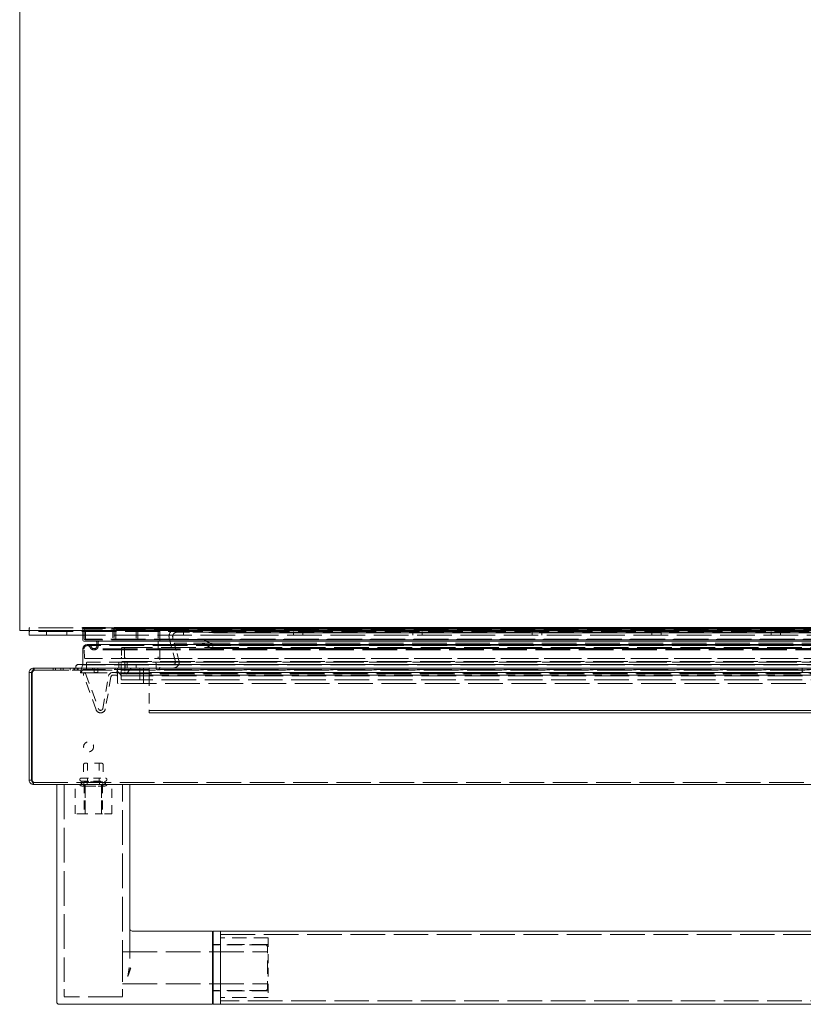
# Model space of a CAD drawing. Extents: x 5.1 to 61.7, y -5.9 to 61.5.
# Tile 13 of 22: x 5.1 to 15.8, y 34.6 to 48.1. Entities that reach past the tile are written whole.
import ezdxf

# ---------------------------------------------------------------- set-up
doc = ezdxf.new("R2010")
doc.units = 0
doc.header["$MEASUREMENT"] = 0
doc.linetypes.add('DASHED', pattern=[15, 12, -3])

msp = doc.modelspace()

# ---------------------------------------------------------------- linework, layer by layer
at = {"color": 7, "lineweight": 13}
for p, q in [((5.064169, 39.712044), (5.064169, 61.491642)), ((5.064169, 39.712044), (28.944169, 39.712044)), ((5.193701, 39.651211), (5.193701, 39.712044)), ((5.923725, 39.651211), (5.193701, 39.651211)), ((5.923705, 39.582736), (5.923705, 39.712044)), ((28.068699, 39.567737), (5.938705, 39.567737)), ((28.021697, 39.523736), (5.985705, 39.523736)), ((6.118198, 39.523736), (6.118198, 39.552737)), ((5.923705, 39.250147), (5.923705, 39.461737)), ((28.138702, 39.250147), (5.868701, 39.250147)), ((5.223601, 39.140245), (5.193701, 39.140245)), ((5.193701, 37.670048), (5.193701, 39.140245)), ((5.223601, 37.670048), (5.223601, 39.140245)), ((5.233601, 37.670048), (5.233601, 39.140245)), ((5.253601, 39.200146), (5.263601, 39.200146)), ((5.253601, 39.200146), (5.253601, 39.192104)), ((28.7438, 39.200146), (5.263601, 39.200146)), ((5.828701, 39.200146), (5.828701, 39.210147)), ((5.828701, 39.200146), (5.828701, 39.210147)), ((5.828701, 39.200146), (5.828701, 39.210147)), ((5.223601, 37.670048), (5.193701, 37.670048)), ((5.253601, 37.610147), (5.253346, 37.610152)), ((5.253442, 37.610147), (5.253601, 37.610147)), ((5.253601, 37.610147), (5.253446, 37.610147)), ((28.753801, 37.610147), (5.253601, 37.610147)), ((5.5687, 34.998681), (5.5687, 37.610147)), ((5.5687, 37.610147), (5.598701, 37.610147)), ((6.5387, 37.610147), (5.598701, 37.610147)), ((6.568701, 37.610147), (6.5387, 37.610147)), ((6.568701, 37.610147), (6.568701, 35.236643)), ((7.6937, 35.610147), (6.598701, 35.610147)), ((7.6937, 35.110147), (7.6937, 35.610147)), ((7.703701, 35.610147), (7.703701, 35.110147)), ((7.8037, 35.610147), (7.703701, 35.610147)), ((7.8037, 34.610149), (7.8037, 35.610147)), ((7.8037, 35.610147), (26.364518, 35.610147)), ((7.8037, 35.110147), (7.8037, 35.610147)), ((7.703701, 35.422647), (7.6937, 35.422647)), ((6.555003, 35.090397), (6.550697, 35.062693)), ((7.6937, 34.610149), (7.6937, 35.110147)), ((7.703701, 35.110147), (7.703701, 34.610149)), ((7.8037, 34.610149), (7.8037, 35.110147)), ((5.5687, 34.640147), (5.5687, 34.998681)), ((6.565114, 35.066528), (6.559645, 35.050217)), ((7.703701, 34.797647), (7.6937, 34.797647)), ((7.6937, 34.610149), (5.598701, 34.610149)), ((7.8037, 34.610149), (7.703701, 34.610149)), ((7.8037, 34.610149), (26.364518, 34.610149))]:
    msp.add_line(p, q, dxfattribs=at)
at = {"color": 7, "linetype": 'DASHED', "lineweight": 13, "ltscale": 0.000968}
msp.add_line((5.193701, 39.712044), (5.193701, 39.750746), dxfattribs=at)
at = {"color": 7, "linetype": 'DASHED', "lineweight": 13, "ltscale": 0.03937}
for p, q in [((28.823701, 39.750746), (5.193701, 39.750746)), ((28.823701, 39.702946), (5.193701, 39.702946)), ((28.823701, 39.69901), (5.193701, 39.69901)), ((28.083698, 39.753735), (5.923705, 39.753735)), ((28.083698, 39.753735), (5.923705, 39.753735)), ((28.083698, 39.741663), (5.923705, 39.741663)), ((28.083698, 39.741663), (5.923705, 39.741663)), ((28.083717, 39.651211), (5.923725, 39.651211)), ((28.076626, 39.748737), (5.930777, 39.748737)), ((28.048696, 39.733735), (5.958705, 39.733735)), ((28.041199, 39.719236), (5.966205, 39.719236)), ((27.493483, 39.751736), (6.513919, 39.751736)), ((27.493483, 39.751736), (6.513919, 39.751736)), ((27.493483, 39.731736), (6.513919, 39.731736)), ((27.493483, 39.731736), (6.513919, 39.731736)), ((27.341972, 39.744537), (6.665432, 39.744537)), ((27.341972, 39.744537), (6.665432, 39.744537)), ((27.193483, 39.751736), (6.813919, 39.751736)), ((27.193483, 39.751736), (6.813919, 39.751736)), ((27.193483, 39.731736), (6.813919, 39.731736)), ((27.193483, 39.731736), (6.813919, 39.731736)), ((26.796642, 39.740146), (7.210761, 39.740146)), ((26.796642, 39.690148), (7.210761, 39.690148)), ((7.708701, 39.680147), (26.298701, 39.680147)), ((26.298701, 39.680147), (7.708701, 39.680147)), ((28.048696, 39.587734), (5.958705, 39.587734)), ((28.041199, 39.594236), (5.966205, 39.594236)), ((28.021697, 39.523736), (5.985705, 39.523736)), ((27.857205, 39.567737), (6.150198, 39.567737)), ((27.618483, 39.587734), (6.38892, 39.587734)), ((27.318483, 39.587734), (6.68892, 39.587734)), ((26.847505, 39.588147), (7.159898, 39.588147)), ((26.834106, 39.538146), (7.173296, 39.538146)), ((28.021697, 39.506735), (5.985705, 39.506735)), ((28.021697, 39.506735), (5.985705, 39.506735)), ((27.929205, 39.464736), (6.078198, 39.464736)), ((27.929205, 39.464736), (6.078198, 39.464736)), ((27.929205, 39.447735), (6.078198, 39.447735)), ((27.929205, 39.447735), (6.078198, 39.447735)), ((27.5437, 39.480735), (6.463701, 39.480735)), ((7.683701, 39.468864), (26.323701, 39.468864)), ((26.323701, 39.468864), (7.683701, 39.468864)), ((7.708701, 39.512166), (26.298701, 39.512166)), ((26.298701, 39.512166), (7.708701, 39.512166)), ((28.045698, 39.330735), (5.961705, 39.330735)), ((28.018698, 39.280737), (5.988705, 39.280737)), ((27.533701, 39.290147), (6.473701, 39.290147)), ((27.533701, 39.290147), (6.473701, 39.290147)), ((27.493702, 39.330735), (6.513701, 39.330735)), ((27.476201, 39.280737), (6.531201, 39.280737)), ((5.263601, 39.170249), (28.7438, 39.170249)), ((28.178701, 39.200146), (5.828701, 39.200146)), ((28.109698, 39.135735), (5.897705, 39.135735)), ((28.109698, 39.135735), (5.897705, 39.135735)), ((28.083698, 39.242736), (5.923705, 39.242736)), ((28.083698, 39.242736), (5.923705, 39.242736)), ((28.083698, 39.180735), (5.923705, 39.180735)), ((27.533701, 39.123146), (6.473701, 39.123146)), ((27.533701, 39.123146), (6.473701, 39.123146)), ((6.828701, 39.140147), (27.1787, 39.140147)), ((27.1787, 39.140147), (6.828701, 39.140147)), ((27.1787, 39.140147), (6.828701, 39.140147)), ((27.058701, 39.174735), (6.948701, 39.174735)), ((27.058701, 39.174735), (6.948701, 39.174735)), ((27.598702, 38.990147), (6.408701, 38.990147)), ((27.553701, 39.093147), (6.453701, 39.093147)), ((27.548701, 39.040148), (6.458702, 39.040148)), ((27.1787, 39.105148), (6.828701, 39.105148)), ((6.828701, 38.622927), (27.1787, 38.622927)), ((27.1787, 38.622927), (6.828701, 38.622927)), ((6.828701, 38.587928), (27.1787, 38.587928)), ((27.1787, 38.587928), (6.828701, 38.587928)), ((28.753801, 37.640047), (5.253601, 37.640047)), ((5.6687, 37.610147), (5.6687, 35.015283)), ((6.4687, 35.015283), (6.4687, 37.610147)), ((7.8037, 35.563148), (26.364518, 35.563148)), ((6.4687, 35.328648), (8.4437, 35.328648)), ((6.4687, 34.891646), (8.4437, 34.891646)), ((6.4687, 34.710145), (5.6687, 34.710145)), ((26.364518, 34.657146), (7.8037, 34.657146))]:
    msp.add_line(p, q, dxfattribs=at)
at = {"color": 7, "linetype": 'DASHED', "lineweight": 13, "ltscale": 0.001195}
for p, q in [((5.428201, 39.69901), (5.428201, 39.651211)), ((5.709201, 39.69901), (5.709201, 39.651211)), ((7.298701, 39.69901), (7.298701, 39.651211)), ((8.798701, 39.69901), (8.798701, 39.651211)), ((8.927701, 39.69901), (8.927701, 39.651211)), ((10.427701, 39.69901), (10.427701, 39.651211)), ((10.556701, 39.69901), (10.556701, 39.651211)), ((12.056701, 39.69901), (12.056701, 39.651211)), ((12.185701, 39.69901), (12.185701, 39.651211)), ((13.685702, 39.69901), (13.685702, 39.651211)), ((13.814701, 39.69901), (13.814701, 39.651211)), ((15.314701, 39.69901), (15.314701, 39.651211)), ((15.443702, 39.69901), (15.443702, 39.651211)), ((5.913797, 37.657946), (5.913797, 37.610147)), ((6.223605, 37.657946), (6.223605, 37.610147))]:
    msp.add_line(p, q, dxfattribs=at)
at = {"color": 7, "linetype": 'DASHED', "lineweight": 13, "ltscale": 0.000125}
for p, q in [((5.923705, 39.741663), (5.92017, 39.7452)), ((5.927241, 39.752269), (5.930777, 39.748737)), ((5.954002, 39.138438), (5.958701, 39.140147))]:
    msp.add_line(p, q, dxfattribs=at)
at = {"color": 7, "linetype": 'DASHED', "lineweight": 13, "ltscale": 0.00074}
msp.add_line((5.923705, 39.712044), (5.923705, 39.741663), dxfattribs=at)
at = {"color": 7, "linetype": 'DASHED', "lineweight": 13, "ltscale": 0.0029}
for p, q in [((5.943704, 39.602736), (5.943704, 39.718736)), ((6.35392, 39.718736), (6.35392, 39.602736))]:
    msp.add_line(p, q, dxfattribs=at)
at = {"color": 7, "linetype": 'DASHED', "lineweight": 13, "ltscale": 0.002875}
for p, q in [((5.961205, 39.599235), (5.961205, 39.714235)), ((6.336205, 39.714235), (6.336205, 39.599235))]:
    msp.add_line(p, q, dxfattribs=at)
at = {"color": 7, "linetype": 'DASHED', "lineweight": 13, "ltscale": 0.002725}
for p, q in [((6.373919, 39.602736), (6.373919, 39.711729)), ((6.653919, 39.711729), (6.653919, 39.602736))]:
    msp.add_line(p, q, dxfattribs=at)
at = {"color": 7, "linetype": 'DASHED', "lineweight": 13, "ltscale": 0.00272}
for p, q in [((6.673919, 39.602736), (6.673919, 39.711518)), ((6.95392, 39.711518), (6.95392, 39.602736))]:
    msp.add_line(p, q, dxfattribs=at)
at = {"color": 7, "linetype": 'DASHED', "lineweight": 13, "ltscale": 0.013252}
msp.add_line((6.973702, 39.729826), (6.973702, 39.199735), dxfattribs=at)
at = {"color": 7, "linetype": 'DASHED', "lineweight": 13, "ltscale": 0.011199}
msp.add_line((7.658701, 39.740146), (7.210761, 39.740146), dxfattribs=at)
at = {"color": 7, "linetype": 'DASHED', "lineweight": 13, "ltscale": 0.009591}
msp.add_line((7.594401, 39.690148), (7.210761, 39.690148), dxfattribs=at)
at = {"color": 7, "linetype": 'DASHED', "lineweight": 13, "ltscale": 0.002868}
for p, q in [((7.708701, 39.680147), (7.594401, 39.690148)), ((7.708701, 39.680147), (7.594401, 39.690148)), ((7.594401, 39.690148), (7.708701, 39.680147))]:
    msp.add_line(p, q, dxfattribs=at)
at = {"color": 7, "linetype": 'DASHED', "lineweight": 13, "ltscale": 0.00025}
for p, q in [((7.708701, 39.690148), (7.708701, 39.680147)), ((7.708701, 39.690148), (7.708701, 39.680147)), ((7.708701, 39.680147), (7.708701, 39.690148)), ((5.886202, 37.682947), (5.886202, 37.672946)), ((6.251201, 37.682947), (6.251201, 37.672946))]:
    msp.add_line(p, q, dxfattribs=at)
at = {"color": 7, "linetype": 'DASHED', "lineweight": 13, "ltscale": 0.000475}
msp.add_line((6.118198, 39.504736), (6.118198, 39.523736), dxfattribs=at)
at = {"color": 7, "linetype": 'DASHED', "lineweight": 13, "ltscale": 0.0012}
msp.add_line((6.135199, 39.504736), (6.135199, 39.552737), dxfattribs=at)
at = {"color": 7, "linetype": 'DASHED', "lineweight": 13, "ltscale": 0.005175}
msp.add_line((6.95392, 39.552737), (6.95392, 39.345737), dxfattribs=at)
at = {"color": 7, "linetype": 'DASHED', "lineweight": 13, "ltscale": 0.008121}
for p, q in [((7.188583, 39.287912), (7.104509, 39.601676)), ((7.188583, 39.287912), (7.104509, 39.601676)), ((7.104509, 39.601676), (7.188583, 39.287912))]:
    msp.add_line(p, q, dxfattribs=at)
at = {"color": 7, "linetype": 'DASHED', "lineweight": 13, "ltscale": 0.000685}
for p, q in [((7.152805, 39.614618), (7.159898, 39.588147)), ((7.152805, 39.614618), (7.159898, 39.588147)), ((7.159898, 39.588147), (7.152805, 39.614618))]:
    msp.add_line(p, q, dxfattribs=at)
at = {"color": 7, "linetype": 'DASHED', "lineweight": 13, "ltscale": 0.009693}
msp.add_line((7.159898, 39.588147), (7.547624, 39.588147), dxfattribs=at)
at = {"color": 7, "linetype": 'DASHED', "lineweight": 13, "ltscale": 0.006142}
for p, q in [((7.173296, 39.538146), (7.236878, 39.300854)), ((7.173296, 39.538146), (7.236878, 39.300854)), ((7.236878, 39.300854), (7.173296, 39.538146))]:
    msp.add_line(p, q, dxfattribs=at)
at = {"color": 7, "linetype": 'DASHED', "lineweight": 13, "ltscale": 0.009358}
msp.add_line((7.547624, 39.538146), (7.173296, 39.538146), dxfattribs=at)
at = {"color": 7, "linetype": 'DASHED', "lineweight": 13, "ltscale": 0.003062}
for p, q in [((7.683701, 39.468864), (7.577625, 39.530109)), ((7.683701, 39.468864), (7.577625, 39.530109)), ((7.577625, 39.530109), (7.683701, 39.468864)), ((7.602624, 39.57341), (7.708701, 39.512166)), ((7.602624, 39.57341), (7.708701, 39.512166)), ((7.708701, 39.512166), (7.602624, 39.57341))]:
    msp.add_line(p, q, dxfattribs=at)
at = {"color": 7, "linetype": 'DASHED', "lineweight": 13, "ltscale": 5.9e-05}
msp.add_line((5.940766, 39.459397), (5.940706, 39.461737), dxfattribs=at)
at = {"color": 7, "linetype": 'DASHED', "lineweight": 13, "ltscale": 0.002865}
msp.add_line((5.946725, 39.344956), (5.940766, 39.459397), dxfattribs=at)
at = {"color": 7, "linetype": 'DASHED', "lineweight": 13, "ltscale": 0.003}
for p, q in [((6.453701, 39.470734), (6.453701, 39.350735)), ((6.493701, 39.350735), (6.493701, 39.470734))]:
    msp.add_line(p, q, dxfattribs=at)
at = {"color": 7, "linetype": 'DASHED', "lineweight": 13, "ltscale": 0.00125}
for p, q in [((7.708701, 39.512166), (7.683701, 39.468864)), ((7.708701, 39.512166), (7.683701, 39.468864)), ((7.683701, 39.468864), (7.708701, 39.512166)), ((6.503701, 39.250147), (6.503701, 39.200146)), ((6.503701, 39.250147), (6.503701, 39.200146)), ((6.503701, 39.200146), (6.503701, 39.250147)), ((6.653701, 39.200146), (6.653701, 39.250147)), ((6.653701, 39.200146), (6.653701, 39.250147)), ((6.653701, 39.250147), (6.653701, 39.200146)), ((6.130812, 39.140147), (6.080812, 39.140147))]:
    msp.add_line(p, q, dxfattribs=at)
at = {"color": 7, "linetype": 'DASHED', "lineweight": 13, "ltscale": 0.015875}
msp.add_line((5.868701, 39.250147), (6.503701, 39.250147), dxfattribs=at)
at = {"color": 7, "linetype": 'DASHED', "lineweight": 13, "ltscale": 0.000185}
msp.add_line((5.923705, 39.242736), (5.923705, 39.250147), dxfattribs=at)
at = {"color": 7, "linetype": 'DASHED', "lineweight": 13, "ltscale": 0.002125}
msp.add_line((5.973705, 39.265735), (5.973705, 39.180735), dxfattribs=at)
at = {"color": 7, "linetype": 'DASHED', "lineweight": 13, "ltscale": 0.002015}
for p, q in [((6.416201, 39.200146), (6.416201, 39.280737)), ((6.531201, 39.280737), (6.531201, 39.200146))]:
    msp.add_line(p, q, dxfattribs=at)
at = {"color": 7, "linetype": 'DASHED', "lineweight": 13, "ltscale": 0.00285}
for p, q in [((6.447201, 39.149646), (6.447201, 39.263647)), ((6.500201, 39.263647), (6.500201, 39.149646))]:
    msp.add_line(p, q, dxfattribs=at)
at = {"color": 7, "linetype": 'DASHED', "lineweight": 13, "ltscale": 0.00165}
for p, q in [((6.923701, 39.199735), (6.923701, 39.265735)), ((5.916641, 37.590147), (5.982642, 37.590147)), ((6.15476, 37.590147), (6.220761, 37.590147))]:
    msp.add_line(p, q, dxfattribs=at)
at = {"color": 7, "linetype": 'DASHED', "lineweight": 13, "ltscale": 0.000748}
for p, q in [((5.223601, 39.140245), (5.193701, 39.140245)), ((5.223601, 39.140245), (5.193701, 39.140245)), ((5.223601, 39.140245), (5.193701, 39.140245)), ((5.193701, 37.670048), (5.223601, 37.670048)), ((5.223601, 37.670048), (5.193701, 37.670048)), ((5.193701, 37.670048), (5.223601, 37.670048)), ((5.253601, 37.640047), (5.253601, 37.610147)), ((5.253601, 37.640047), (5.253601, 37.610147)), ((5.253601, 37.640047), (5.253601, 37.610147)), ((5.253601, 37.640047), (5.253601, 37.610147)), ((5.904157, 37.640047), (5.904157, 37.610147)), ((5.904157, 37.640047), (5.904157, 37.610147)), ((5.986429, 37.640047), (5.986429, 37.610147)), ((5.986429, 37.640047), (5.986429, 37.610147)), ((5.986429, 37.640047), (5.986429, 37.610147)), ((5.986429, 37.640047), (5.986429, 37.610147)), ((6.150974, 37.640047), (6.150974, 37.610147)), ((6.150974, 37.640047), (6.150974, 37.610147)), ((6.150974, 37.640047), (6.150974, 37.610147)), ((6.150974, 37.640047), (6.150974, 37.610147)), ((6.233247, 37.640047), (6.233247, 37.610147)), ((6.233247, 37.640047), (6.233247, 37.610147))]:
    msp.add_line(p, q, dxfattribs=at)
at = {"color": 7, "linetype": 'DASHED', "lineweight": 13, "ltscale": 0.000747}
for p, q in [((5.253601, 39.200146), (5.253601, 39.170249)), ((5.253601, 39.200146), (5.253601, 39.170249)), ((5.253601, 39.200146), (5.253601, 39.170249)), ((5.263601, 39.170249), (5.263601, 39.200146)), ((5.263601, 39.170249), (5.263601, 39.200146)), ((5.263601, 39.170249), (5.263601, 39.200146)), ((5.263601, 39.170249), (5.263601, 39.200146)), ((5.518702, 39.200146), (5.518702, 39.170249)), ((5.550417, 39.200146), (5.550417, 39.170249)), ((5.623701, 39.200146), (5.623701, 39.170249)), ((5.655417, 39.200146), (5.655417, 39.170249)), ((5.754498, 39.170249), (5.754498, 39.200146)), ((5.754498, 39.170249), (5.754498, 39.200146)), ((5.80046, 39.170249), (5.80046, 39.200146)), ((5.80046, 39.170249), (5.80046, 39.200146)), ((5.814602, 39.170249), (5.814602, 39.200146)), ((5.814602, 39.170249), (5.814602, 39.200146)), ((5.848701, 39.200146), (5.848701, 39.170249)), ((5.848701, 39.200146), (5.848701, 39.170249)), ((5.860564, 39.170249), (5.860564, 39.200146)), ((5.860564, 39.170249), (5.860564, 39.200146)), ((5.973702, 39.170249), (5.973702, 39.200146)), ((6.055625, 39.170249), (6.055625, 39.200146)), ((6.055625, 39.170249), (6.055625, 39.200146))]:
    msp.add_line(p, q, dxfattribs=at)
at = {"color": 7, "linetype": 'DASHED', "lineweight": 13, "ltscale": 0.000546}
msp.add_line((5.253601, 39.192104), (5.253601, 39.170249), dxfattribs=at)
at = {"color": 7, "linetype": 'DASHED', "lineweight": 13, "ltscale": 0.013671}
msp.add_line((5.253601, 39.170249), (5.80046, 39.170249), dxfattribs=at)
at = {"color": 7, "linetype": 'DASHED', "lineweight": 13, "ltscale": 0.013421}
msp.add_line((5.263601, 39.200146), (5.80046, 39.200146), dxfattribs=at)
at = {"color": 7, "linetype": 'DASHED', "lineweight": 13, "ltscale": 0.004331}
for p, q in [((5.80046, 39.200146), (5.973702, 39.200146)), ((5.80046, 39.170249), (5.973702, 39.170249))]:
    msp.add_line(p, q, dxfattribs=at)
at = {"color": 7, "linetype": 'DASHED', "lineweight": 13, "ltscale": 0.01425}
msp.add_line((6.398701, 39.200146), (5.828701, 39.200146), dxfattribs=at)
at = {"color": 7, "linetype": 'DASHED', "lineweight": 13, "ltscale": 0.002629}
msp.add_line((5.892924, 39.142199), (5.923705, 39.242736), dxfattribs=at)
at = {"color": 7, "linetype": 'DASHED', "lineweight": 13, "ltscale": 0.001186}
msp.add_line((5.923705, 39.180735), (5.90216, 39.138465), dxfattribs=at)
at = {"color": 7, "linetype": 'DASHED', "lineweight": 13, "ltscale": 0.013235}
msp.add_line((5.958701, 39.140147), (6.139769, 38.642667), dxfattribs=at)
at = {"color": 7, "linetype": 'DASHED', "lineweight": 13, "ltscale": 0.0015}
for p, q in [((6.080812, 39.140147), (6.080812, 39.200146)), ((6.130812, 39.200146), (6.130812, 39.140147)), ((6.828701, 39.200146), (6.828701, 39.140147))]:
    msp.add_line(p, q, dxfattribs=at)
at = {"color": 7, "linetype": 'DASHED', "lineweight": 13, "ltscale": 0.000976}
msp.add_line((6.334679, 39.140147), (6.373701, 39.140147), dxfattribs=at)
at = {"color": 7, "linetype": 'DASHED', "lineweight": 13, "ltscale": 0.003269}
for p, q in [((6.453701, 39.093147), (6.367926, 39.191868)), ((6.579476, 39.191868), (6.493701, 39.093147))]:
    msp.add_line(p, q, dxfattribs=at)
at = {"color": 7, "linetype": 'DASHED', "lineweight": 13, "ltscale": 0.005}
for p, q in [((6.398701, 39.000148), (6.398701, 39.200146)), ((6.398701, 39.000148), (6.398701, 39.200146)), ((6.398701, 39.200146), (6.398701, 39.000148))]:
    msp.add_line(p, q, dxfattribs=at)
at = {"color": 7, "linetype": 'DASHED', "lineweight": 13, "ltscale": 0.0035}
for p, q in [((6.448701, 39.190148), (6.448701, 39.050149)), ((6.448701, 39.190148), (6.448701, 39.050149)), ((6.448701, 39.050149), (6.448701, 39.190148)), ((6.703701, 39.050149), (6.703701, 39.190148)), ((6.703701, 39.050149), (6.703701, 39.190148)), ((6.703701, 39.190148), (6.703701, 39.050149))]:
    msp.add_line(p, q, dxfattribs=at)
at = {"color": 7, "linetype": 'DASHED', "lineweight": 13, "ltscale": 0.00475}
for p, q in [((6.753701, 39.190148), (6.753701, 39.000148)), ((6.753701, 39.190148), (6.753701, 39.000148)), ((6.753701, 39.000148), (6.753701, 39.190148))]:
    msp.add_line(p, q, dxfattribs=at)
at = {"color": 7, "linetype": 'DASHED', "lineweight": 13, "ltscale": 0.000625}
msp.add_line((6.828701, 39.165147), (6.828701, 39.140147), dxfattribs=at)
at = {"color": 7, "linetype": 'DASHED', "lineweight": 13, "ltscale": 4.3e-05}
msp.add_line((6.828701, 39.140147), (6.828701, 39.138438), dxfattribs=at)
at = {"color": 7, "linetype": 'DASHED', "lineweight": 13, "ltscale": 0.000961}
msp.add_line((6.828701, 39.099986), (6.828701, 39.138438), dxfattribs=at)
at = {"color": 7, "linetype": 'DASHED', "lineweight": 13, "ltscale": 0.00105}
msp.add_line((15.738701, 39.158147), (15.738701, 39.200146), dxfattribs=at)
at = {"color": 7, "linetype": 'DASHED', "lineweight": 13, "ltscale": 0.012485}
msp.add_line((6.10688, 38.630698), (5.936073, 39.099986), dxfattribs=at)
at = {"color": 7, "linetype": 'DASHED', "lineweight": 13, "ltscale": 0.011242}
msp.add_line((6.197504, 38.647718), (6.27559, 39.090567), dxfattribs=at)
at = {"color": 7, "linetype": 'DASHED', "lineweight": 13, "ltscale": 0.011137}
msp.add_line((6.30933, 39.080356), (6.231973, 38.641641), dxfattribs=at)
at = {"color": 7, "linetype": 'DASHED', "lineweight": 13, "ltscale": 0.000871}
msp.add_line((6.373701, 39.105148), (6.338875, 39.105148), dxfattribs=at)
at = {"color": 7, "linetype": 'DASHED', "lineweight": 13, "ltscale": 0.008375}
msp.add_line((6.743701, 38.990147), (6.408701, 38.990147), dxfattribs=at)
at = {"color": 7, "linetype": 'DASHED', "lineweight": 13, "ltscale": 0.005875}
for p, q in [((6.458702, 39.040148), (6.693702, 39.040148)), ((6.186201, 37.900146), (5.951202, 37.900146))]:
    msp.add_line(p, q, dxfattribs=at)
at = {"color": 7, "linetype": 'DASHED', "lineweight": 13, "ltscale": 0.011732}
msp.add_line((6.828701, 39.099986), (6.828701, 38.630698), dxfattribs=at)
at = {"color": 7, "linetype": 'DASHED', "lineweight": 13, "ltscale": 0.001069}
msp.add_line((6.828701, 38.587928), (6.828701, 38.630698), dxfattribs=at)
at = {"color": 7, "linetype": 'DASHED', "lineweight": 13, "ltscale": 0.00468}
for p, q in [((5.936201, 37.885146), (5.936201, 37.697946)), ((6.201201, 37.885146), (6.201201, 37.697946))]:
    msp.add_line(p, q, dxfattribs=at)
at = {"color": 7, "linetype": 'DASHED', "lineweight": 13, "ltscale": 0.006375}
for p, q in [((5.991201, 37.900146), (5.991201, 37.645148)), ((6.146202, 37.900146), (6.146202, 37.645148))]:
    msp.add_line(p, q, dxfattribs=at)
at = {"color": 7, "linetype": 'DASHED', "lineweight": 13, "ltscale": 0.004188}
for p, q in [((5.901201, 37.697946), (6.068702, 37.697946)), ((5.901201, 37.657946), (6.068702, 37.657946))]:
    msp.add_line(p, q, dxfattribs=at)
at = {"color": 7, "linetype": 'DASHED', "lineweight": 13, "ltscale": 0.000875}
for p, q in [((5.937458, 37.600146), (5.937458, 37.635147)), ((6.199945, 37.600146), (6.199945, 37.635147))]:
    msp.add_line(p, q, dxfattribs=at)
at = {"color": 7, "linetype": 'DASHED', "lineweight": 13, "ltscale": 0.001516}
for p, q in [((6.00808, 37.645148), (5.947458, 37.645148)), ((6.189945, 37.645148), (6.129323, 37.645148))]:
    msp.add_line(p, q, dxfattribs=at)
at = {"color": 7, "linetype": 'DASHED', "lineweight": 13, "ltscale": 0.003031}
msp.add_line((6.129323, 37.645148), (6.00808, 37.645148), dxfattribs=at)
at = {"color": 7, "linetype": 'DASHED', "lineweight": 13, "ltscale": 0.004187}
for p, q in [((6.068702, 37.697946), (6.236201, 37.697946)), ((6.068702, 37.657946), (6.236201, 37.657946))]:
    msp.add_line(p, q, dxfattribs=at)
at = {"color": 7, "linetype": 'DASHED', "lineweight": 13, "ltscale": 0.01}
for p, q in [((5.8187, 37.210145), (5.8187, 37.610147)), ((5.8187, 37.210145), (5.8187, 37.610147)), ((5.943701, 37.610147), (5.943701, 37.210145)), ((5.9587, 37.610147), (5.9587, 37.210145)), ((5.9587, 37.210145), (5.9587, 37.610147)), ((6.178701, 37.610147), (6.178701, 37.210145)), ((6.178701, 37.210145), (6.178701, 37.610147)), ((6.1937, 37.610147), (6.1937, 37.210145)), ((6.318701, 37.210145), (6.318701, 37.610147)), ((6.318701, 37.210145), (6.318701, 37.610147))]:
    msp.add_line(p, q, dxfattribs=at)
at = {"color": 7, "linetype": 'DASHED', "lineweight": 13, "ltscale": 0.009125}
msp.add_line((5.886202, 37.610147), (6.251201, 37.610147), dxfattribs=at)
at = {"color": 7, "linetype": 'DASHED', "lineweight": 13, "ltscale": 0.000146}
for p, q in [((5.886202, 37.610147), (5.886202, 37.604322)), ((6.251201, 37.610147), (6.251201, 37.604322))]:
    msp.add_line(p, q, dxfattribs=at)
at = {"color": 7, "linetype": 'DASHED', "lineweight": 13, "ltscale": 7.1e-05}
for p, q in [((5.913797, 37.590147), (5.916641, 37.590147)), ((6.220761, 37.590147), (6.223605, 37.590147))]:
    msp.add_line(p, q, dxfattribs=at)
at = {"color": 7, "linetype": 'DASHED', "lineweight": 13, "ltscale": 0.000501}
for p, q in [((5.982642, 37.590147), (6.002701, 37.590147)), ((6.134701, 37.590147), (6.15476, 37.590147))]:
    msp.add_line(p, q, dxfattribs=at)
at = {"color": 7, "linetype": 'DASHED', "lineweight": 13, "ltscale": 0.0033}
msp.add_line((6.002701, 37.590147), (6.134701, 37.590147), dxfattribs=at)
at = {"color": 7, "linetype": 'DASHED', "lineweight": 13, "ltscale": 0.003125}
for p, q in [((5.943701, 37.210145), (5.8187, 37.210145)), ((6.318701, 37.210145), (6.1937, 37.210145))]:
    msp.add_line(p, q, dxfattribs=at)
at = {"color": 7, "linetype": 'DASHED', "lineweight": 13, "ltscale": 0.00625}
msp.add_line((6.1937, 37.210145), (5.943701, 37.210145), dxfattribs=at)
at = {"color": 7, "linetype": 'DASHED', "lineweight": 13, "ltscale": 0.01625}
for p, q in [((8.4537, 35.516396), (7.8037, 35.516396)), ((8.4537, 34.703898), (7.8037, 34.703898))]:
    msp.add_line(p, q, dxfattribs=at)
at = {"color": 7, "linetype": 'DASHED', "lineweight": 13, "ltscale": 0.010156}
for p, q in [((8.4537, 35.516396), (8.4537, 35.110147)), ((8.4537, 35.110147), (8.4537, 34.703898))]:
    msp.add_line(p, q, dxfattribs=at)
at = {"color": 7, "linetype": 'DASHED', "lineweight": 13, "ltscale": 0.01875}
for p, q in [((8.4537, 35.427647), (7.703701, 35.427647)), ((8.4537, 34.792649), (7.703701, 34.792649))]:
    msp.add_line(p, q, dxfattribs=at)
at = {"color": 7, "linetype": 'DASHED', "lineweight": 13, "ltscale": 0.01775}
for p, q in [((8.4137, 35.422647), (7.703701, 35.422647)), ((8.4137, 34.797647), (7.703701, 34.797647))]:
    msp.add_line(p, q, dxfattribs=at)
at = {"color": 7, "linetype": 'DASHED', "lineweight": 13, "ltscale": 0.007063}
for p, q in [((8.4437, 35.110147), (8.4437, 35.392648)), ((8.4437, 34.827645), (8.4437, 35.110147))]:
    msp.add_line(p, q, dxfattribs=at)
at = {"color": 7, "linetype": 'DASHED', "lineweight": 13, "ltscale": 0.007628}
for p, q in [((5.6687, 35.015283), (5.6687, 34.710145)), ((6.4687, 35.015283), (6.4687, 34.710145))]:
    msp.add_line(p, q, dxfattribs=at)
at = {"color": 7, "linetype": 'DASHED', "lineweight": 13, "ltscale": 0.000358}
msp.add_line((6.551067, 35.025664), (6.555827, 35.039159), dxfattribs=at)
at = {"color": 7, "linetype": 'DASHED', "lineweight": 13, "ltscale": 0.000293}
msp.add_line((6.555827, 35.039159), (6.559646, 35.050222), dxfattribs=at)
at = {"color": 7, "linetype": 'DASHED', "lineweight": 13, "ltscale": 0.03937}
for points in [[(5.263601, 39.200146), (5.260876, 39.19955), (5.258215, 39.197772), (5.255664, 39.195028), (5.251432, 39.188391), (5.248822, 39.1831), (5.243966, 39.171186), (5.240409, 39.161144), (5.233601, 39.140245)], [(5.263601, 39.170249), (5.26056, 39.169874), (5.257541, 39.168744), (5.251644, 39.164554), (5.24546, 39.157703), (5.241412, 39.152174), (5.233601, 39.140245)], [(5.233601, 39.140245), (5.241451, 39.152231), (5.245519, 39.157777), (5.251736, 39.164638), (5.257589, 39.168768), (5.260584, 39.169879), (5.263601, 39.170249)], [(5.233601, 39.140245), (5.241451, 39.152231), (5.245519, 39.157777), (5.251736, 39.164638), (5.257589, 39.168768), (5.260584, 39.169879), (5.263601, 39.170249)], [(5.263601, 39.170249), (5.26056, 39.169874), (5.257541, 39.168744), (5.251644, 39.164554), (5.24546, 39.157703), (5.241412, 39.152174), (5.233601, 39.140245)], [(5.242897, 39.168264), (5.248144, 39.181591), (5.250973, 39.187524), (5.255593, 39.194937), (5.258689, 39.198173), (5.261933, 39.199935), (5.263601, 39.200146)], [(5.263601, 39.200146), (5.260459, 39.199349), (5.257416, 39.19702), (5.253784, 39.192385), (5.251498, 39.188511), (5.247254, 39.179524), (5.242897, 39.168264)], [(5.253601, 37.640047), (5.250894, 37.640722), (5.248229, 37.642688), (5.245634, 37.645735), (5.241491, 37.652622), (5.238793, 37.658153), (5.233601, 37.670048)], [(5.233601, 37.670048), (5.238822, 37.658091), (5.241536, 37.652535), (5.245704, 37.645639), (5.248277, 37.642644), (5.250919, 37.640708), (5.253601, 37.640047)], [(5.233601, 37.670048), (5.238634, 37.646987), (5.241328, 37.635878), (5.245761, 37.621157), (5.248364, 37.615164), (5.249761, 37.612862), (5.251959, 37.610632), (5.253442, 37.610147)], [(5.253601, 37.640047), (5.250894, 37.640722), (5.248229, 37.642688), (5.245634, 37.645735), (5.241491, 37.652622), (5.238793, 37.658153), (5.233601, 37.670048)], [(5.233601, 37.670048), (5.238822, 37.658091), (5.241536, 37.652535), (5.245704, 37.645639), (5.248277, 37.642644), (5.250919, 37.640708), (5.253601, 37.640047)], [(5.253346, 37.610152), (5.252091, 37.610555), (5.249655, 37.613011), (5.247717, 37.616452), (5.244197, 37.625747), (5.239419, 37.643622)], [(5.253446, 37.610147), (5.252181, 37.610505), (5.249726, 37.61291), (5.247774, 37.616337), (5.24423, 37.625646), (5.239419, 37.643622)]]:
    msp.add_lwpolyline(points, dxfattribs=at)
at = {"color": 7, "lineweight": 13}
for points in [[(5.233601, 39.140245), (5.241234, 39.163547), (5.245316, 39.174735), (5.249657, 39.184883), (5.25196, 39.18935), (5.255906, 39.195331), (5.258006, 39.197585), (5.261285, 39.199721), (5.263601, 39.200146)], [(5.233601, 37.670048), (5.23867, 37.64683), (5.241386, 37.635654), (5.245864, 37.620883), (5.249446, 37.613324), (5.251401, 37.611031), (5.252863, 37.610236), (5.253601, 37.610147)]]:
    msp.add_lwpolyline(points, dxfattribs=at)
at = {"color": 7, "linetype": 'DASHED', "lineweight": 13, "ltscale": 0.004533}
msp.add_circle((6.003702, 38.125147), 0.068, dxfattribs=at)
at = {"color": 7, "linetype": 'DASHED', "lineweight": 13, "ltscale": 0.03937}
for centre, radius, start, end in [((5.923705, 39.748737), 0.005, 45.000001, 225), ((5.958705, 39.718736), 0.015, 90.000003, 179.999995), ((5.966205, 39.714235), 0.005, 90.000003, 180.000005), ((6.331206, 39.714235), 0.005, 360, 90.000003), ((6.338919, 39.718736), 0.015, 0, 90.000003), ((6.38892, 39.711729), 0.015, 94.587096, 180.000005), ((6.513919, 38.153735), 1.578, 85.412902, 94.587096), ((6.513919, 38.153735), 1.598, 84.559422, 93.511382), ((6.63892, 39.711729), 0.015, 360, 85.412902), ((6.813919, 38.216735), 1.535, 84.534232, 95.551191), ((6.68892, 39.711518), 0.015, 94.780192, 180.000005), ((6.813919, 38.216735), 1.515, 85.219806, 94.780192), ((6.93892, 39.711518), 0.015, 360, 85.219806), ((6.958701, 39.729826), 0.015, 360, 84.534232), ((7.210762, 39.630146), 0.110001, 90.000453, 194.999582), ((7.210761, 39.630146), 0.11, 90.000003, 195.000006), ((7.210762, 39.630146), 0.11, 90.00033, 194.999924), ((7.210762, 39.630146), 0.060001, 90.000672, 194.999596), ((7.210762, 39.630146), 0.060001, 90.00072, 194.999323), ((7.210761, 39.630146), 0.06, 90.000003, 195.000006), ((7.658701, 39.690148), 0.05, 360, 90.000003), ((7.6587, 39.690148), 0.05, 359.999873, 89.999326), ((7.6587, 39.690148), 0.05, 359.999844, 89.999354), ((5.958705, 39.602736), 0.015, 179.999995, 269.999997), ((5.966205, 39.599235), 0.005, 180.000005, 269.999997), ((5.985705, 39.461737), 0.062, 24.93366, 90.000003), ((6.150198, 39.552737), 0.015, 90.000003, 180.000005), ((6.331206, 39.599235), 0.005, 269.999997, 360), ((6.338919, 39.602736), 0.015, 269.999997, 360), ((6.38892, 39.602736), 0.015, 179.999995, 269.999997), ((6.63892, 39.602736), 0.015, 269.999997, 360), ((6.68892, 39.602736), 0.015, 179.999995, 269.999997), ((6.93892, 39.602736), 0.015, 269.999997, 360), ((6.93892, 39.552737), 0.015, 360, 90.000003), ((7.547624, 39.478147), 0.11, 60.000002, 90.000003), ((7.547625, 39.478149), 0.109998, 59.999769, 90.000262), ((7.547625, 39.478149), 0.109998, 59.999749, 90.000283), ((7.547624, 39.478147), 0.06, 60.000002, 90.000003), ((7.547625, 39.478149), 0.059999, 59.999749, 90.000283), ((7.547625, 39.478149), 0.059999, 59.999769, 90.000262), ((5.985705, 39.461737), 0.045, 24.93366, 179.999995), ((6.078198, 39.504736), 0.057, 204.933655, 0), ((6.078198, 39.504736), 0.04, 204.933655, 0), ((6.463701, 39.470734), 0.01, 90.000003, 180.000005), ((6.483701, 39.470734), 0.01, 0, 90.000003), ((5.868702, 39.210147), 0.040001, 90.001532, 179.998461), ((5.961705, 39.345737), 0.015, 182.980963, 269.999997), ((5.988705, 39.265735), 0.015, 90.000003, 180.000005), ((6.433701, 39.350735), 0.02, 269.999997, 360), ((6.473701, 39.263647), 0.0265, 0, 180.000005), ((6.513701, 39.350735), 0.02, 180.000005, 269.999997), ((6.908701, 39.265735), 0.015, 360, 90.000003), ((6.93892, 39.345737), 0.015, 269.999997, 360), ((7.159603, 39.280146), 0.080001, 270.000783, 14.999649), ((7.159604, 39.280146), 0.03, 270.000551, 15.000084), ((7.159605, 39.280146), 0.08, 269.999997, 15), ((7.159603, 39.280148), 0.080002, 270.001288, 14.998735), ((7.159605, 39.280146), 0.03, 269.999997, 15), ((7.159605, 39.280146), 0.03, 270.000045, 15.000111), ((5.253601, 39.140245), 0.03, 90.000003, 110.911255), ((5.897705, 39.140736), 0.005, 162.977111, 332.99209), ((5.964263, 39.110247), 0.03, 109.999999, 200.000005), ((6.334679, 39.080147), 0.06, 90.000003, 169.999993), ((6.371701, 39.195148), 0.005, 90.000003, 220.986048), ((6.373701, 39.165147), 0.025, 269.999997, 360), ((6.388701, 39.190148), 0.01, 0, 90.000003), ((6.473701, 39.149646), 0.0265, 180.000005, 360), ((6.458702, 39.190148), 0.01, 90.000003, 179.999995), ((6.458702, 39.190145), 0.01, 90.001539, 179.998461), ((6.458702, 39.190148), 0.009999, 90.003028, 180.004366), ((6.575701, 39.195148), 0.005, 319.013951, 90.000003), ((6.6937, 39.190148), 0.009999, 359.99564, 89.99697), ((6.693702, 39.190148), 0.01, 360, 90.000003), ((6.693702, 39.190145), 0.01, 0.001544, 89.998459), ((6.763701, 39.190148), 0.01, 90.000003, 179.999995), ((6.763701, 39.190145), 0.01, 90.001539, 179.998461), ((6.763702, 39.190148), 0.009999, 90.003028, 180.004366), ((6.948701, 39.199735), 0.025, 179.999995, 360), ((15.753701, 39.158147), 0.015, 179.999995, 269.999997), ((6.338875, 39.075147), 0.03, 90.000003, 169.999993), ((6.373701, 39.080147), 0.025, 0, 90.000003), ((6.408701, 39.000148), 0.01, 179.999995, 269.999997), ((6.408701, 39.000148), 0.01, 180.001539, 269.998461), ((6.408702, 39.000148), 0.009999, 179.995634, 269.996972), ((6.458702, 39.050149), 0.01, 179.999995, 269.999997), ((6.458702, 39.050149), 0.01, 180.001539, 269.998461), ((6.458702, 39.050146), 0.009999, 179.995634, 269.996972), ((6.6937, 39.050146), 0.009999, 270.00303, 0.00436), ((6.693702, 39.050149), 0.01, 269.999997, 360), ((6.693702, 39.050149), 0.01, 270.001541, 359.998456), ((6.743701, 39.000148), 0.01, 269.999997, 360), ((6.743701, 39.000148), 0.01, 270.001541, 359.998456), ((6.743701, 39.000148), 0.009999, 270.00303, 0.00436), ((6.167961, 38.652928), 0.065, 200.000005, 349.999999), ((6.167961, 38.652928), 0.03, 200.000005, 349.999999), ((5.951202, 37.885146), 0.015, 90.000003, 179.999995), ((6.186201, 37.885146), 0.015, 0, 90.000003), ((5.253601, 37.670048), 0.03, 241.77784, 269.999997), ((5.901201, 37.682947), 0.015, 90.000003, 180.000005), ((5.901201, 37.672946), 0.015, 180.000005, 269.999997), ((5.947458, 37.635147), 0.01, 90.000003, 179.999995), ((6.189945, 37.635147), 0.01, 360, 90.000003), ((6.236201, 37.682947), 0.015, 360, 90.000003), ((6.236201, 37.672946), 0.015, 269.999997, 360), ((5.896202, 37.604322), 0.01, 180.000005, 246.421822), ((5.916201, 37.650146), 0.06, 246.421822, 267.704835), ((5.927458, 37.600146), 0.01, 269.999997, 0), ((6.209945, 37.600146), 0.01, 180.000005, 269.999997), ((6.221202, 37.650146), 0.06, 272.295166, 293.578179), ((6.241202, 37.604322), 0.01, 293.578179, 360), ((8.4137, 35.392648), 0.03, 0, 90.000003), ((4.18238, 35.445268), 2.399015, 350.823801, 352.032014), ((5.433046, 35.438482), 1.191618, 340.984448, 343.932), ((0.893517, 35.981457), 5.731306, 350.054212, 350.775328), ((3.023225, 36.286208), 3.746284, 339.782818, 340.33754), ((8.4137, 34.827645), 0.03, 269.999997, 0)]:
    msp.add_arc(centre, radius, start, end, dxfattribs=at)
at = {"color": 7, "lineweight": 13}
for centre, radius, start, end in [((5.938705, 39.582736), 0.015, 180.000005, 269.999997), ((5.985705, 39.461737), 0.062, 90.000003, 179.999995), ((6.103198, 39.552737), 0.015, 0, 90.000003), ((5.868702, 39.210147), 0.040001, 90.000897, 179.999226), ((5.868701, 39.210147), 0.04, 90.000003, 179.999995), ((5.253601, 39.140245), 0.0599, 90.000003, 180.000005), ((5.253601, 39.140245), 0.03, 110.911255, 180.000005), ((5.989924, 38.905457), 0.791915, 160.618155, 162.753873), ((5.989924, 38.905457), 0.791915, 160.618155, 162.753873), ((5.253601, 37.670048), 0.0599, 179.999995, 269.999997), ((5.253601, 37.670048), 0.03, 179.999995, 241.77784), ((6.383221, 37.908666), 1.174115, 191.725982, 193.046394), ((6.383224, 37.908666), 1.174117, 191.725982, 193.046394), ((6.598701, 35.640148), 0.03, 179.999995, 269.999997), ((4.005064, 35.930286), 2.701934, 339.670174, 340.990868), ((0.89342, 35.981474), 5.731404, 350.054216, 350.775306), ((5.598701, 34.640147), 0.03, 179.999995, 269.999997)]:
    msp.add_arc(centre, radius, start, end, dxfattribs=at)

doc.saveas('drawing.dxf')
